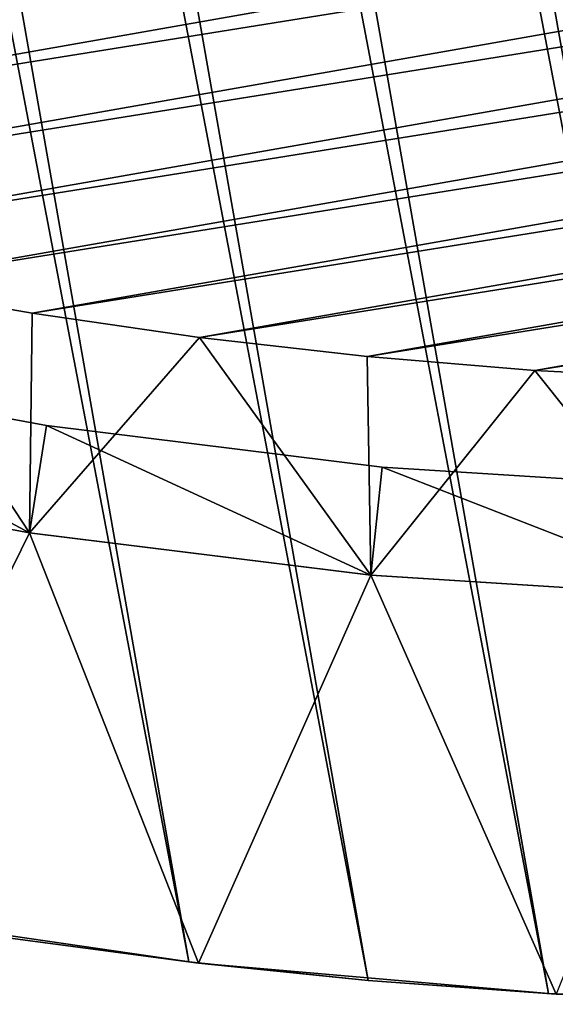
# Model space of a CAD drawing. Header units: millimetres. Extents: x -135 to 891, y -20 to 307.
# Tile 56 of 211: x 868.29 to 870.02, y 8.78 to 11.96. Entities that reach past the tile are written whole.
import ezdxf

# ---------------------------------------------------------------- set-up
doc = ezdxf.new("R2010")
doc.units = ezdxf.units.MM
doc.header["$LTSCALE"] = 65.185185
for name, color, linetype in [('83', 7, 'CONTINUOUS'), ('84', 7, 'CONTINUOUS'), ('85', 7, 'CONTINUOUS'), ('87', 7, 'CONTINUOUS'), ('88', 7, 'CONTINUOUS'), ('89', 7, 'CONTINUOUS'), ('90', 7, 'CONTINUOUS'), ('92', 7, 'CONTINUOUS'), ('94', 7, 'CONTINUOUS')]:
    doc.layers.add(name, color=color, linetype=linetype)

msp = doc.modelspace()

# ---------------------------------------------------------------- linework, layer by layer
at = {"layer": '83', "color": 7, "linetype": 'Continuous', "true_color": 0xccffff}
for points in [[(870.0188, 48.7516, 65), (868.8617, 48.6509, 65), (876.8985, 9.6229, 65), (870.0188, 48.7516, 65)], [(868.8617, 48.6509, 65), (867.7063, 48.4826, 65), (875.7764, 9.3229, 65), (868.8617, 48.6509, 65)], [(876.8985, 9.6229, 65), (868.8617, 48.6509, 65), (875.7764, 9.3229, 65), (876.8985, 9.6229, 65)], [(874.6329, 9.0869, 65), (867.7063, 48.4826, 65), (867.1318, 48.3727, 65), (874.6329, 9.0869, 65)], [(875.7764, 9.3229, 65), (867.7063, 48.4826, 65), (874.6329, 9.0869, 65), (875.7764, 9.3229, 65)], [(866.5627, 48.2467, 65), (874.0554, 8.9943, 65), (867.1318, 48.3727, 65), (866.5627, 48.2467, 65)], [(874.0554, 8.9943, 65), (874.6329, 9.0869, 65), (867.1318, 48.3727, 65), (874.0554, 8.9943, 65)], [(865.999, 48.1047, 65), (873.4774, 8.9187, 65), (866.5627, 48.2467, 65), (865.999, 48.1047, 65)], [(873.4774, 8.9187, 65), (874.0554, 8.9943, 65), (866.5627, 48.2467, 65), (873.4774, 8.9187, 65)], [(865.4407, 47.9466, 65), (872.8991, 8.8599, 65), (865.999, 48.1047, 65), (865.4407, 47.9466, 65)], [(872.8991, 8.8599, 65), (873.4774, 8.9187, 65), (865.999, 48.1047, 65), (872.8991, 8.8599, 65)], [(864.8877, 47.7726, 65), (872.3203, 8.818, 65), (865.4407, 47.9466, 65), (864.8877, 47.7726, 65)], [(872.3203, 8.818, 65), (872.8991, 8.8599, 65), (865.4407, 47.9466, 65), (872.3203, 8.818, 65)], [(864.3394, 47.5823, 65), (871.7411, 8.7929, 65), (864.8877, 47.7726, 65), (864.3394, 47.5823, 65)], [(871.7411, 8.7929, 65), (872.3203, 8.818, 65), (864.8877, 47.7726, 65), (871.7411, 8.7929, 65)], [(863.7953, 47.3754, 65), (871.1608, 8.7848, 65), (864.3394, 47.5823, 65), (863.7953, 47.3754, 65)], [(871.1608, 8.7848, 65), (871.7411, 8.7929, 65), (864.3394, 47.5823, 65), (871.1608, 8.7848, 65)], [(863.2568, 47.1526, 65), (870.5788, 8.7937, 65), (863.7953, 47.3754, 65), (863.2568, 47.1526, 65)], [(870.5788, 8.7937, 65), (871.1608, 8.7848, 65), (863.7953, 47.3754, 65), (870.5788, 8.7937, 65)], [(862.7252, 46.9145, 65), (869.9966, 8.8194, 65), (863.2568, 47.1526, 65), (862.7252, 46.9145, 65)], [(869.9966, 8.8194, 65), (870.5788, 8.7937, 65), (863.2568, 47.1526, 65), (869.9966, 8.8194, 65)], [(862.2019, 46.6616, 65), (869.4156, 8.862, 65), (862.7252, 46.9145, 65), (862.2019, 46.6616, 65)], [(869.4156, 8.862, 65), (869.9966, 8.8194, 65), (862.7252, 46.9145, 65), (869.4156, 8.862, 65)], [(861.6871, 46.3939, 65), (868.8375, 8.9212, 65), (862.2019, 46.6616, 65), (861.6871, 46.3939, 65)], [(868.8375, 8.9212, 65), (869.4156, 8.862, 65), (862.2019, 46.6616, 65), (868.8375, 8.9212, 65)], [(868.2622, 8.9973, 65), (868.8375, 8.9212, 65), (861.6871, 46.3939, 65), (868.2622, 8.9973, 65)]]:
    msp.add_3dface(points, dxfattribs=at)
at = {"layer": '84', "color": 7, "linetype": 'Continuous', "true_color": 0xccffff}
for points in [[(867.2297, 10.5048), (868.3237, 10.3026), (867.7243, 9.084), (867.2297, 10.5048)], [(867.7243, 9.084), (868.3237, 10.3026), (868.8686, 8.9176), (867.7243, 9.084)], [(868.3237, 10.3026), (869.4247, 10.1665), (868.8686, 8.9176), (868.3237, 10.3026)], [(868.8686, 8.9176), (869.4247, 10.1665), (870.0212, 8.818), (868.8686, 8.9176)], [(869.4247, 10.1665), (870.5356, 10.0957), (870.0212, 8.818), (869.4247, 10.1665)]]:
    msp.add_3dface(points, dxfattribs=at)
at = {"layer": '85', "color": 7, "linetype": 'Continuous', "true_color": 0xccffff}
for points in [[(868.2622, 8.9973, 65), (867.7243, 9.084), (868.8686, 8.9176), (868.2622, 8.9973, 65)], [(868.8375, 8.9212, 65), (868.2622, 8.9973, 65), (868.8686, 8.9176), (868.8375, 8.9212, 65)], [(869.4156, 8.862, 65), (868.8375, 8.9212, 65), (868.8686, 8.9176), (869.4156, 8.862, 65)], [(869.4156, 8.862, 65), (868.8686, 8.9176), (870.0212, 8.818), (869.4156, 8.862, 65)], [(869.9966, 8.8194, 65), (869.4156, 8.862, 65), (870.0212, 8.818), (869.9966, 8.8194, 65)], [(870.5788, 8.7937, 65), (869.9966, 8.8194, 65), (870.0212, 8.818), (870.5788, 8.7937, 65)]]:
    msp.add_3dface(points, dxfattribs=at)
at = {"layer": '87', "color": 7, "linetype": 'Continuous', "true_color": 0xccffff}
for points in [[(867.2297, 10.5048, 5), (868.3237, 10.3026, 5), (867.2297, 10.5045, 1.3121), (867.2297, 10.5048, 5)], [(867.2297, 10.5045, 1.3121), (868.3237, 10.3026, 5), (868.3227, 10.3027, 1.3121), (867.2297, 10.5045, 1.3121)], [(868.3237, 10.3026, 5), (869.4247, 10.1665, 5), (868.3227, 10.3027, 1.3121), (868.3237, 10.3026, 5)], [(868.3227, 10.3027, 1.3121), (869.4247, 10.1665, 5), (869.4257, 10.1663, 1.3121), (868.3227, 10.3027, 1.3121)], [(869.4247, 10.1665, 5), (870.5356, 10.0957, 5), (869.4257, 10.1663, 1.3121), (869.4247, 10.1665, 5)], [(869.4257, 10.1663, 1.3121), (870.5356, 10.0957, 5), (870.5349, 10.0955, 1.3121), (869.4257, 10.1663, 1.3121)]]:
    msp.add_3dface(points, dxfattribs=at)
at = {"layer": '88', "color": 7, "linetype": 'Continuous', "true_color": 0xccffff}
for points in [[(865.175, 11.8126, 63.5), (864.6644, 12.0015, 63.5), (882.5938, 14.8752, 63.5), (865.175, 11.8126, 63.5)], [(882.1676, 14.5358, 63.5), (865.175, 11.8126, 63.5), (882.5938, 14.8752, 63.5), (882.1676, 14.5358, 63.5)], [(865.6914, 11.6389, 63.5), (865.175, 11.8126, 63.5), (882.1676, 14.5358, 63.5), (865.6914, 11.6389, 63.5)], [(881.7316, 14.2096, 63.5), (865.6914, 11.6389, 63.5), (882.1676, 14.5358, 63.5), (881.7316, 14.2096, 63.5)], [(866.2125, 11.481, 63.5), (865.6914, 11.6389, 63.5), (881.7316, 14.2096, 63.5), (866.2125, 11.481, 63.5)], [(881.2872, 13.8974, 63.5), (866.2125, 11.481, 63.5), (881.7316, 14.2096, 63.5), (881.2872, 13.8974, 63.5)], [(866.7367, 11.3392, 63.5), (866.2125, 11.481, 63.5), (881.2872, 13.8974, 63.5), (866.7367, 11.3392, 63.5)], [(880.8344, 13.5996, 63.5), (866.7367, 11.3392, 63.5), (881.2872, 13.8974, 63.5), (880.8344, 13.5996, 63.5)], [(867.264, 11.2137, 63.5), (866.7367, 11.3392, 63.5), (880.8344, 13.5996, 63.5), (867.264, 11.2137, 63.5)], [(880.3713, 13.3148, 63.5), (867.264, 11.2137, 63.5), (880.8344, 13.5996, 63.5), (880.3713, 13.3148, 63.5)], [(867.7965, 11.1039, 63.5), (867.264, 11.2137, 63.5), (880.3713, 13.3148, 63.5), (867.7965, 11.1039, 63.5)], [(879.8989, 13.0435, 63.5), (867.7965, 11.1039, 63.5), (880.3713, 13.3148, 63.5), (879.8989, 13.0435, 63.5)], [(868.3331, 11.01, 63.5), (867.7965, 11.1039, 63.5), (879.8989, 13.0435, 63.5), (868.3331, 11.01, 63.5)], [(879.4185, 12.7865, 63.5), (868.3331, 11.01, 63.5), (879.8989, 13.0435, 63.5), (879.4185, 12.7865, 63.5)], [(868.8723, 10.9322, 63.5), (868.3331, 11.01, 63.5), (879.4185, 12.7865, 63.5), (868.8723, 10.9322, 63.5)], [(878.9315, 12.5444, 63.5), (868.8723, 10.9322, 63.5), (879.4185, 12.7865, 63.5), (878.9315, 12.5444, 63.5)], [(869.4127, 10.8708, 63.5), (868.8723, 10.9322, 63.5), (878.9315, 12.5444, 63.5), (869.4127, 10.8708, 63.5)], [(878.439, 12.318, 63.5), (869.4127, 10.8708, 63.5), (878.9315, 12.5444, 63.5), (878.439, 12.318, 63.5)], [(869.9529, 10.8259, 63.5), (869.4127, 10.8708, 63.5), (878.439, 12.318, 63.5), (869.9529, 10.8259, 63.5)], [(877.9391, 12.1064, 63.5), (869.9529, 10.8259, 63.5), (878.439, 12.318, 63.5), (877.9391, 12.1064, 63.5)], [(870.495, 10.7976, 63.5), (869.9529, 10.8259, 63.5), (877.9391, 12.1064, 63.5), (870.495, 10.7976, 63.5)]]:
    msp.add_3dface(points, dxfattribs=at)
at = {"layer": '89', "color": 7, "linetype": 'Continuous', "true_color": 0xccffff}
for points in [[(868.3237, 10.3026), (867.2297, 10.5048), (867.307, 10.8459, 0.61), (868.3237, 10.3026)], [(868.379, 10.6482, 0.61), (868.3237, 10.3026), (867.307, 10.8459, 0.61), (868.379, 10.6482, 0.61)], [(869.4247, 10.1665), (868.3237, 10.3026), (868.379, 10.6482, 0.61), (869.4247, 10.1665)], [(869.4608, 10.5145, 0.61), (869.4247, 10.1665), (868.379, 10.6482, 0.61), (869.4608, 10.5145, 0.61)], [(870.5356, 10.0957), (869.4247, 10.1665), (869.4608, 10.5145, 0.61), (870.5356, 10.0957)], [(870.5487, 10.4453, 0.61), (870.5356, 10.0957), (869.4608, 10.5145, 0.61), (870.5487, 10.4453, 0.61)]]:
    msp.add_3dface(points, dxfattribs=at)
at = {"layer": '90', "color": 7, "linetype": 'Continuous', "true_color": 0xccffff}
for points in [[(868.379, 10.6482, 0.61), (867.307, 10.8459, 0.61), (868.379, 10.6482, 1.11), (868.379, 10.6482, 0.61)], [(868.379, 10.6482, 1.11), (867.307, 10.8459, 0.61), (867.307, 10.8459, 1.11), (868.379, 10.6482, 1.11)], [(869.4608, 10.5145, 0.61), (868.379, 10.6482, 0.61), (869.4608, 10.5145, 1.11), (869.4608, 10.5145, 0.61)], [(869.4608, 10.5145, 1.11), (868.379, 10.6482, 0.61), (868.379, 10.6482, 1.11), (869.4608, 10.5145, 1.11)], [(870.5487, 10.4453, 0.61), (869.4608, 10.5145, 0.61), (870.5487, 10.4453, 1.11), (870.5487, 10.4453, 0.61)], [(870.5487, 10.4453, 1.11), (869.4608, 10.5145, 0.61), (869.4608, 10.5145, 1.11), (870.5487, 10.4453, 1.11)]]:
    msp.add_3dface(points, dxfattribs=at)
at = {"layer": '92', "color": 7, "linetype": 'Continuous', "true_color": 0xccffff}
for points in [[(868.3237, 10.3026, 5), (867.2297, 10.5048, 5), (867.7965, 11.1039, 5), (868.3237, 10.3026, 5)], [(868.3331, 11.01, 5), (868.3237, 10.3026, 5), (867.7965, 11.1039, 5), (868.3331, 11.01, 5)], [(868.8723, 10.9322, 5), (868.3237, 10.3026, 5), (868.3331, 11.01, 5), (868.8723, 10.9322, 5)], [(869.4247, 10.1665, 5), (868.3237, 10.3026, 5), (868.8723, 10.9322, 5), (869.4247, 10.1665, 5)], [(869.4127, 10.8708, 5), (869.4247, 10.1665, 5), (868.8723, 10.9322, 5), (869.4127, 10.8708, 5)], [(869.9529, 10.8259, 5), (869.4247, 10.1665, 5), (869.4127, 10.8708, 5), (869.9529, 10.8259, 5)], [(870.5356, 10.0957, 5), (869.4247, 10.1665, 5), (869.9529, 10.8259, 5), (870.5356, 10.0957, 5)], [(870.495, 10.7976, 5), (870.5356, 10.0957, 5), (869.9529, 10.8259, 5), (870.495, 10.7976, 5)]]:
    msp.add_3dface(points, dxfattribs=at)
at = {"layer": '94', "color": 7, "linetype": 'Continuous', "true_color": 0xccffff}
for points in [[(867.7965, 11.1039, 63.5), (868.3331, 11.01, 63.5), (867.7965, 11.1039, 5), (867.7965, 11.1039, 63.5)], [(868.3331, 11.01, 63.5), (868.3331, 11.01, 5), (867.7965, 11.1039, 5), (868.3331, 11.01, 63.5)], [(868.3331, 11.01, 63.5), (868.8723, 10.9322, 63.5), (868.3331, 11.01, 5), (868.3331, 11.01, 63.5)], [(868.8723, 10.9322, 63.5), (868.8723, 10.9322, 5), (868.3331, 11.01, 5), (868.8723, 10.9322, 63.5)], [(868.8723, 10.9322, 63.5), (869.4127, 10.8708, 63.5), (868.8723, 10.9322, 5), (868.8723, 10.9322, 63.5)], [(869.4127, 10.8708, 63.5), (869.4127, 10.8708, 5), (868.8723, 10.9322, 5), (869.4127, 10.8708, 63.5)], [(869.4127, 10.8708, 63.5), (869.9529, 10.8259, 63.5), (869.4127, 10.8708, 5), (869.4127, 10.8708, 63.5)], [(869.9529, 10.8259, 63.5), (869.9529, 10.8259, 5), (869.4127, 10.8708, 5), (869.9529, 10.8259, 63.5)], [(869.9529, 10.8259, 63.5), (870.495, 10.7976, 63.5), (869.9529, 10.8259, 5), (869.9529, 10.8259, 63.5)], [(870.495, 10.7976, 63.5), (870.495, 10.7976, 5), (869.9529, 10.8259, 5), (870.495, 10.7976, 63.5)]]:
    msp.add_3dface(points, dxfattribs=at)

doc.saveas('drawing.dxf')
